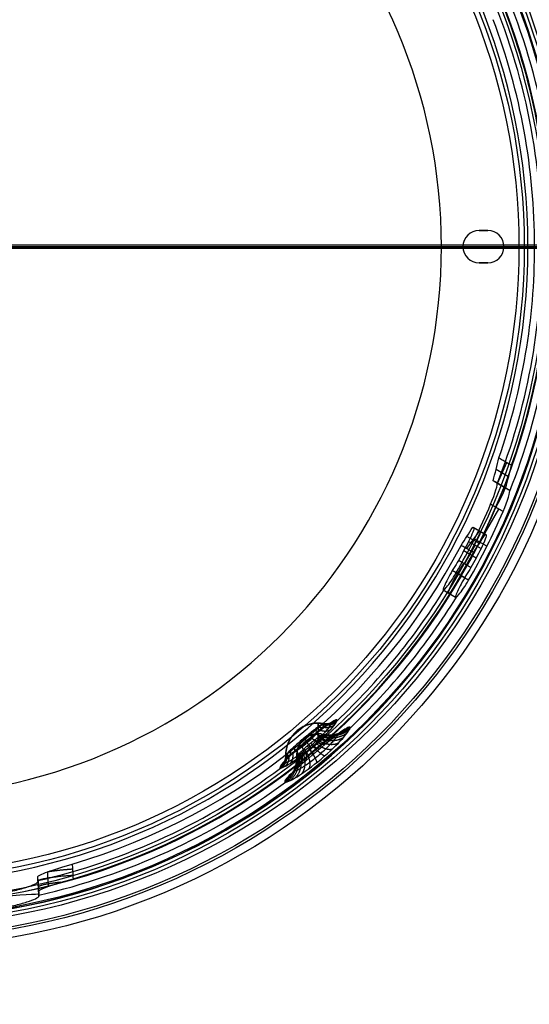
# Model space of a CAD drawing. Header units: millimetres. Extents: x -536 to 535, y -817 to 345.
# Tile 25 of 40: x 18 to 89, y -341 to -205. Entities that reach past the tile are written whole.
import ezdxf

# ---------------------------------------------------------------- set-up
doc = ezdxf.new("R2010")
doc.units = ezdxf.units.MM
doc.header["$MEASUREMENT"] = 0
doc.layers.add('Canopy', color=7, linetype='Continuous', true_color=0x000000)
doc.layers.add('Tyvek Shade', color=7, linetype='Continuous', true_color=0x000000)

msp = doc.modelspace()

# ---------------------------------------------------------------- linework, layer by layer
at = {"layer": 'Canopy'}
for p, q in [((82.95, -233.84, 1423.21), (81.75, -233.84, 1423.21)), ((82.35, -233.84, 1422.21), (82.35, -233.84, 1424.21)), ((76.5, -236.09, 1422.21), (76.5, -236.09, 1424.21)), ((76.5, -236.09, 1424.21), (79.5, -236.09, 1424.21)), ((76.5, -236.09, 1422.21), (79.5, -236.09, 1422.21)), ((79.5, -236.09, 1422.21), (79.5, -236.09, 1424.21)), ((85.2, -236.09, 1424.21), (88.53, -236.09, 1424.21)), ((85.2, -236.09, 1422.21), (88.53, -236.09, 1422.21)), ((85.2, -236.09, 1422.21), (85.2, -236.09, 1424.21)), ((81.75, -238.34, 1423.21), (82.95, -238.34, 1423.21)), ((82.35, -238.34, 1422.21), (82.35, -238.34, 1424.21)), ((84.32, -269.01, 1402.44), (85.61, -266.1, 1399.29)), ((85.85, -268.07, 1400.75), (84.11, -267.06, 1400.96)), ((85.7, -269.8, 1405.28), (83.96, -268.8, 1405.5)), ((85.97, -269.96, 1408.27), (84.23, -268.96, 1408.48)), ((85.1, -269.46, 1408.37), (84.55, -269.14, 1402.41)), ((79.16, -281.79, 1411.28), (84.49, -272.57, 1411.28)), ((82.66, -276.13, 1402.97), (80.93, -275.14, 1403.18)), ((80.02, -278.08, 1399.33), (81.8, -275.64, 1402.32)), ((81.79, -277.36, 1400.72), (80.06, -276.37, 1400.92)), ((81.73, -275.59, 1402.33), (81.86, -275.67, 1403.82)), ((81.2, -277.6, 1405.79), (79.7, -280.19, 1405.79)), ((80.29, -277.07, 1405.9), (82.01, -278.07, 1405.69)), ((82.82, -277.75, 1411.16), (81.09, -276.76, 1411.37)), ((81.32, -279.4, 1405.68), (79.6, -278.4, 1405.89)), ((79.74, -282.13, 1405.18), (78.02, -281.13, 1405.39)), ((78.47, -284.86, 1408.17), (76.75, -283.86, 1408.38)), ((20.41, -324.03, 1407.15), (20.53, -326.06, 1407.15)), ((20.47, -325.06, 1410.21), (20.47, -325.06, 1404.16))]:
    msp.add_line(p, q, dxfattribs=at)
for centre, radius in [((0, -236.09, 1423.91), 97.5), ((0, -236.09, 1413.02), 96.36), ((0, -236.09, 1424.07), 96.01), ((0, -236.09, 1424.23), 94.52), ((0, -236.09, 1390.76), 94.02), ((0, -236.09, 1413.34), 93.37), ((0, -236.09, 1391.07), 91.03), ((0, -236.09, 1383.84), 88.02), ((0, -236.09, 1386.75), 87.28)]:
    msp.add_circle(centre, radius, dxfattribs=at)
for centre, radius, start, end in [((0, -236.09, 1419.21), 93.53, 360, 180), ((0, -236.09, 1418.69), 93.5, 0, 180), ((0, -236.09, 1419.21), 91.53, 360, 180), ((0, -236.09, 1418.9), 91.51, 0, 180), ((0, -236.09, 1424.21), 88.53, 0, 180), ((0, -236.09, 1422.21), 88.53, 0, 180), ((0, -236.09, 1424.21), 76.5, 0, 180), ((0, -236.09, 1422.21), 76.5, 0, 180), ((0, -236.09, 1423.21), 76.5, 0, 180), ((0, -236.09, 1408.95), 92.48, 0, 24.1652), ((0, -236.09, 1409.16), 90.49, 0, 23.9581), ((0, -236.09, 1399.21), 91.45, 360, 20.9407), ((0, -236.09, 1399.42), 89.46, 0, 20.6584), ((81.75, -236.09, 1424.21), 2.25, 90, 270), ((81.75, -236.09, 1422.21), 2.25, 90, 270), ((81.75, -236.09, 1423.21), 2.25, 90, 270), ((82.95, -236.09, 1424.21), 2.25, 270, 90), ((82.95, -236.09, 1422.21), 2.25, 270, 90), ((82.95, -236.09, 1423.21), 2.25, 270, 90), ((0, -236.09, 1419.21), 93.53, 180, 360), ((0, -236.09, 1418.69), 93.5, 180, 0), ((0, -236.09, 1419.21), 91.53, 180, 360), ((0, -236.09, 1418.9), 91.51, 180, 0), ((0, -236.09, 1424.21), 88.53, 180, 0), ((0, -236.09, 1422.21), 88.53, 180, 0), ((0, -236.09, 1422.21), 76.5, 180, 0), ((0, -236.09, 1424.21), 76.5, 180, 0), ((0, -236.09, 1423.21), 76.5, 180, 0), ((0, -236.09, 1409.16), 90.49, 338.6263, 0), ((0, -236.09, 1399.42), 89.46, 340.8345, 0), ((0, -236.09, 1408.95), 92.48, 338.439, 0), ((0, -236.09, 1399.21), 91.45, 340.5937, 360), ((0, -236.09, 1399.42), 89.46, 286.3416, 332.3333), ((0, -236.09, 1399.21), 91.45, 286.0593, 332.2826), ((0, -236.09, 1409.16), 90.49, 313.2417, 328.1666), ((0, -236.09, 1408.95), 92.48, 313.6366, 328.2061), ((59.35, -306.82, 1408.17), 4.5, 79.1095, 180.8905), ((59.35, -306.82, 1408.17), 3, 76.2259, 183.7738), ((0, -236.09, 1409.16), 90.49, 283.0419, 306.7583), ((0, -236.09, 1408.95), 92.48, 282.8348, 306.3634)]:
    msp.add_arc(centre, radius, start, end, dxfattribs=at)
at = {"layer": 'Canopy', "extrusion": (1.80103e-15, 1, -1.22078e-14)}
msp.add_arc((0, 1732.91, -236.09), 357, 255.8485, 269.0209, dxfattribs=at)
at = {"layer": 'Canopy', "extrusion": (1.87266e-15, 1, -1.45433e-14)}
msp.add_arc((0, 1732.91, -236.09), 360, 255.8485, 269.0291, dxfattribs=at)
at = {"layer": 'Canopy', "extrusion": (-3.49829e-15, 1, -2.99762e-16)}
msp.add_arc((-86.06, 1391.59, -236.09), 5, 186, 255.8485, dxfattribs=at)
at = {"layer": 'Canopy', "extrusion": (1.98929e-15, 1, -1.25872e-15)}
msp.add_arc((-86.06, 1391.59, -236.09), 8, 186, 255.8485, dxfattribs=at)
at = {"layer": 'Canopy', "extrusion": (7.22765e-16, 1, -1.05246e-14)}
msp.add_arc((-88.53, 1419.21, -236.09), 5, 90, 180, dxfattribs=at)
at = {"layer": 'Canopy', "extrusion": (1.20461e-15, 1, -1.68506e-14)}
msp.add_arc((-88.53, 1419.21, -236.09), 3, 90, 180, dxfattribs=at)
at = {"layer": 'Canopy', "extrusion": (0.861281, -0.497261, -0.104528)}
for centre, radius, start, end in [((-193.81, 1422.45, 60.3), 3, 360, 90), ((-199.81, 1417.95, 60.92), 2, 0, 90), ((-204.46, 1422.45, 60.92), 3, 90, 303.5573)]:
    msp.add_arc(centre, radius, start, end, dxfattribs=at)
at = {"layer": 'Canopy', "extrusion": (1, 0, 0)}
for radius, start, end in [(4.5, 331.1696, 4.5994), (4.5, 4.5994, 45.0237), (3, 326.011, 4.5973), (3, 4.5973, 50.1749)]:
    msp.add_arc((-306.82, 1408.17, 59.35), radius, start, end, dxfattribs=at)
at = {"layer": 'Canopy', "extrusion": (0, 1, 0)}
for radius, start, end in [(4.5, 354.5791, 3.8649), (4.5, 3.8649, 25.2575), (3, 343.5478, 3.8642), (3, 3.8642, 36.3283)]:
    msp.add_arc((-59.35, 1408.17, -306.82), radius, start, end, dxfattribs=at)
at = {"layer": 'Canopy', "extrusion": (-0.061049, 0.998135, 0)}
msp.add_arc((5.41, 1410.21, -326.72), 6, 90, 180, dxfattribs=at)
at = {"layer": 'Canopy'}
for points, degree in [([(81.75, -233.84, 1424.21), (82.35, -233.84, 1424.21), (82.95, -233.84, 1424.21)], 2), ([(81.75, -233.84, 1422.21), (82.35, -233.84, 1422.21), (82.95, -233.84, 1422.21)], 2), ([(81.75, -233.84, 1422.21), (81.75, -233.84, 1423.21), (81.75, -233.84, 1424.21)], 2), ([(82.95, -233.84, 1424.21), (82.95, -233.84, 1423.21), (82.95, -233.84, 1422.21)], 2), ([(82.95, -238.34, 1424.21), (82.35, -238.34, 1424.21), (81.75, -238.34, 1424.21)], 2), ([(82.95, -238.34, 1422.21), (82.35, -238.34, 1422.21), (81.75, -238.34, 1422.21)], 2), ([(81.75, -238.34, 1424.21), (81.75, -238.34, 1423.21), (81.75, -238.34, 1422.21)], 2), ([(82.95, -238.34, 1422.21), (82.95, -238.34, 1423.21), (82.95, -238.34, 1424.21)], 2), ([(83.68, -268.64, 1402.51), (83.97, -267.59, 1401.48), (84.25, -266.53, 1400.45), (84.51, -265.46, 1399.42)], 3), ([(84.51, -265.46, 1399.42), (84.7, -265.57, 1399.4), (85.09, -265.8, 1399.35), (85.67, -266.13, 1399.28), (86.06, -266.36, 1399.24), (86.26, -266.48, 1399.21)], 3), ([(85.42, -269.65, 1402.3), (85.72, -268.6, 1401.27), (86, -267.54, 1400.24), (86.26, -266.48, 1399.21)], 3), ([(83.35, -271.91, 1411.42), (84, -270.41, 1411.44), (84.38, -269.05, 1410.15), (84.23, -268.96, 1408.48)], 3), ([(85.42, -269.65, 1402.3), (84.55, -269.14, 1402.41), (83.68, -268.64, 1402.51)], 2), ([(84.23, -268.96, 1408.48), (84.14, -268.9, 1407.48), (83.95, -268.8, 1405.49), (83.77, -268.69, 1403.51), (83.68, -268.64, 1402.51)], 3), ([(84.23, -268.96, 1408.48), (85.1, -269.46, 1408.37), (85.97, -269.96, 1408.27)], 2), ([(85.97, -269.96, 1408.27), (85.88, -269.91, 1407.27), (85.7, -269.8, 1405.28), (85.51, -269.7, 1403.29), (85.42, -269.65, 1402.3)], 3), ([(85.09, -272.92, 1411.21), (85.74, -271.41, 1411.23), (86.13, -270.05, 1409.94), (85.97, -269.96, 1408.27)], 3), ([(78.56, -281.45, 1411.36), (80.35, -278.36, 1411.36), (81.94, -275.18, 1411.38), (83.35, -271.91, 1411.42)], 3), ([(85.09, -272.92, 1411.21), (84.22, -272.41, 1411.32), (83.35, -271.91, 1411.42)], 2), ([(80.29, -282.44, 1411.15), (82.07, -279.36, 1411.15), (83.67, -276.18, 1411.17), (85.09, -272.92, 1411.21)], 3), ([(79.23, -277.63, 1399.42), (79.79, -276.79, 1400.42), (80.33, -275.95, 1401.43), (80.86, -275.1, 1402.43)], 3), ([(81, -275.17, 1403.92), (81.1, -275.23, 1405.04), (80.78, -276.11, 1405.9), (80.29, -277.07, 1405.9)], 3), ([(80.86, -275.1, 1402.43), (80.91, -275.12, 1402.93), (80.95, -275.15, 1403.42), (81, -275.17, 1403.92)], 3), ([(80.86, -275.1, 1402.43), (81.73, -275.59, 1402.33), (82.59, -276.09, 1402.22)], 2), ([(82.73, -276.17, 1403.71), (81.86, -275.67, 1403.82), (81, -275.17, 1403.92)], 2), ([(80.96, -278.62, 1399.21), (81.52, -277.79, 1400.21), (82.06, -276.94, 1401.22), (82.59, -276.09, 1402.22)], 3), ([(82.73, -276.17, 1403.71), (82.83, -276.23, 1404.83), (82.51, -277.1, 1405.69), (82.01, -278.07, 1405.69)], 3), ([(82.59, -276.09, 1402.22), (82.64, -276.12, 1402.72), (82.68, -276.15, 1403.21), (82.73, -276.17, 1403.71)], 3), ([(80.29, -277.07, 1405.9), (79.83, -277.96, 1405.89), (79.37, -278.84, 1405.89), (78.88, -279.72, 1405.89)], 3), ([(80.96, -278.62, 1399.21), (80.77, -278.51, 1399.24), (80.38, -278.29, 1399.28), (79.81, -277.96, 1399.35), (79.43, -277.74, 1399.4), (79.23, -277.63, 1399.42)], 3), ([(82.01, -278.07, 1405.69), (81.56, -278.96, 1405.68), (81.09, -279.84, 1405.68), (80.61, -280.71, 1405.68)], 3), ([(80.61, -280.71, 1405.68), (79.74, -280.21, 1405.78), (78.88, -279.72, 1405.89)], 2), ([(78.56, -281.45, 1411.36), (79.43, -281.94, 1411.25), (80.29, -282.44, 1411.15)], 2), ([(56.47, -303.39, 1408.64), (57.5, -302.53, 1408.64), (58.91, -302.16, 1408.57), (60.23, -302.41, 1408.46)], 3), ([(54.86, -306.92, 1408.46), (54.84, -305.58, 1408.57), (55.45, -304.25, 1408.64), (56.47, -303.39, 1408.64)], 3), ([(20.51, -325.74, 1404.09), (20.5, -325.52, 1404.11), (20.47, -325.08, 1404.15), (20.43, -324.43, 1404.22), (20.4, -323.96, 1404.27), (20.39, -323.72, 1404.29)], 3), ([(20.43, -324.35, 1410.21), (20.42, -324.25, 1409.22), (20.41, -324.04, 1407.25), (20.39, -323.83, 1405.28), (20.39, -323.72, 1404.29)], 3), ([(20.43, -324.35, 1410.21), (20.49, -325.37, 1410.21), (20.55, -326.39, 1410.21)], 2), ([(20.51, -325.74, 1404.09), (20.49, -325.44, 1401.28), (22.72, -324.71, 1399.21), (25.3, -323.97, 1399.21)], 3), ([(20.55, -326.39, 1410.21), (20.54, -326.28, 1409.19), (20.53, -326.06, 1407.14), (20.52, -325.85, 1405.1), (20.51, -325.74, 1404.09)], 3)]:
    msp.add_open_spline(points, degree=degree, dxfattribs=at)
for points, knots in [([(78.88, -279.72, 1405.89), (78.43, -280.41, 1405.34), (77.94, -281.26, 1405.26), (77.13, -282.75, 1405.85), (76.81, -283.4, 1406.55), (76.67, -283.99, 1408.4), (76.86, -283.89, 1409.4), (77.59, -283.01, 1410.91), (78.09, -282.27, 1411.36), (78.56, -281.45, 1411.36)], [-1, -1, -1, -1, -0.744182, -0.744182, -0.489815, -0.489815, -0.244863, -0.244863, 0, 0, 0, 0]), ([(80.61, -280.71, 1405.68), (80.16, -281.4, 1405.13), (79.66, -282.25, 1405.05), (78.85, -283.74, 1405.64), (78.53, -284.4, 1406.35), (78.4, -284.99, 1408.19), (78.58, -284.89, 1409.19), (79.31, -284.01, 1410.7), (79.81, -283.26, 1411.15), (80.29, -282.44, 1411.15)], [0, 0, 0, 0, 0.255831, 0.255831, 0.510203, 0.510203, 0.755143, 0.755143, 1, 1, 1, 1]), ([(61.98, -301.9, 1408.39), (61.78, -301.67, 1405.5), (59.91, -303.13, 1403.23), (55.61, -306.74, 1403.23), (53.86, -308.32, 1405.49), (54.05, -308.56, 1408.39)], [0, 0, 0, 0, 0.499522, 0.499522, 1, 1, 1, 1]), ([(54.05, -308.56, 1408.39), (54.14, -308.66, 1409.73), (54.68, -308.44, 1411.06), (56.31, -307.43, 1412.95), (57.41, -306.64, 1413.52), (59.51, -304.88, 1413.52), (60.48, -303.94, 1412.96), (61.76, -302.5, 1411.06), (62.07, -302.01, 1409.73), (61.98, -301.9, 1408.39)], [0, 0, 0, 0, 0.250085, 0.250085, 0.500052, 0.500052, 0.75005, 0.75005, 1, 1, 1, 1]), ([(61.16, -302.37, 1408.4), (61.14, -302.34, 1408.03), (61.02, -302.35, 1407.29), (60.64, -302.55, 1406.26), (60.09, -302.93, 1405.36), (59.39, -303.46, 1404.66), (58.59, -304.11, 1404.22), (57.73, -304.82, 1404.06), (56.88, -305.54, 1404.19), (56.09, -306.23, 1404.62), (55.43, -306.83, 1405.3), (54.94, -307.33, 1406.21), (54.66, -307.68, 1407.26), (54.63, -307.8, 1408.03), (54.65, -307.83, 1408.4)], [0, 0, 0, 0, 0.083622, 0.166888, 0.249773, 0.332213, 0.41445, 0.496666, 0.57893, 0.661523, 0.744291, 0.828374, 0.914445, 1, 1, 1, 1]), ([(54.65, -307.83, 1408.4), (54.68, -307.86, 1408.77), (54.8, -307.87, 1409.51), (55.21, -307.7, 1410.54), (55.8, -307.36, 1411.44), (56.54, -306.88, 1412.13), (57.38, -306.27, 1412.57), (58.24, -305.58, 1412.73), (59.08, -304.84, 1412.59), (59.84, -304.12, 1412.17), (60.46, -303.46, 1411.49), (60.92, -302.92, 1410.6), (61.17, -302.53, 1409.54), (61.19, -302.4, 1408.78), (61.16, -302.37, 1408.4)], [0, 0, 0, 0, 0.0832926, 0.1665676, 0.2495566, 0.332131, 0.4143553, 0.4964276, 0.578644, 0.6613336, 0.7441983, 0.8283185, 0.9144131, 1, 1, 1, 1]), ([(60.23, -302.41, 1408.46), (60.21, -302.39, 1408.16), (60.11, -302.39, 1407.54), (59.79, -302.56, 1406.67), (59.33, -302.88, 1405.92), (58.75, -303.32, 1405.35), (58.09, -303.85, 1404.98), (57.39, -304.43, 1404.85), (56.7, -305.02, 1404.96), (56.05, -305.58, 1405.31), (55.51, -306.09, 1405.88), (55.1, -306.5, 1406.63), (54.86, -306.79, 1407.51), (54.84, -306.89, 1408.15), (54.86, -306.92, 1408.46)], [0, 0, 0, 0, 0.083622, 0.166888, 0.249773, 0.332213, 0.41445, 0.496666, 0.57893, 0.661523, 0.744291, 0.828374, 0.914445, 1, 1, 1, 1]), ([(54.86, -306.92, 1408.46), (54.88, -306.94, 1408.77), (54.98, -306.94, 1409.39), (55.32, -306.8, 1410.25), (55.82, -306.53, 1410.99), (56.43, -306.13, 1411.56), (57.11, -305.63, 1411.93), (57.82, -305.06, 1412.06), (58.51, -304.46, 1411.95), (59.13, -303.87, 1411.6), (59.64, -303.32, 1411.04), (60.02, -302.87, 1410.3), (60.23, -302.55, 1409.42), (60.25, -302.44, 1408.78), (60.23, -302.41, 1408.46)], [0, 0, 0, 0, 0.083293, 0.166568, 0.249557, 0.332131, 0.414355, 0.496428, 0.578644, 0.661334, 0.744198, 0.828319, 0.914413, 1, 1, 1, 1]), ([(63.8, -302.92, 1408.18), (63.58, -302.65, 1404.89), (61.41, -304.38, 1402.4), (56.58, -308.43, 1402.41), (54.51, -310.26, 1404.88), (54.74, -310.53, 1408.18)], [0, 0, 0, 0, 0.499655, 0.499655, 1, 1, 1, 1]), ([(54.74, -310.53, 1408.18), (54.96, -310.79, 1411.44), (57.35, -309.37, 1413.92), (62.21, -305.29, 1413.92), (64.02, -303.18, 1411.44), (63.8, -302.92, 1408.18)], [0, 0, 0, 0, 0.499604, 0.499604, 1, 1, 1, 1]), ([(62.07, -303.89, 1408.22), (62.04, -303.87, 1407.91), (61.95, -303.87, 1407.29), (61.65, -304.02, 1406.41), (61.22, -304.32, 1405.62), (60.65, -304.74, 1404.97), (59.99, -305.27, 1404.5), (59.25, -305.87, 1404.25), (58.5, -306.51, 1404.24), (57.77, -307.13, 1404.47), (57.13, -307.7, 1404.92), (56.6, -308.19, 1405.56), (56.21, -308.58, 1406.35), (56, -308.86, 1407.25), (55.97, -308.96, 1407.9), (56, -308.99, 1408.22)], [0, 0, 0, 0, 0.077023, 0.152683, 0.228566, 0.304795, 0.381446, 0.458447, 0.535528, 0.612335, 0.688838, 0.764669, 0.841124, 0.920229, 1, 1, 1, 1]), ([(56, -308.99, 1408.22), (56.02, -309.01, 1408.53), (56.12, -309.02, 1409.15), (56.44, -308.89, 1410.03), (56.91, -308.64, 1410.81), (57.52, -308.26, 1411.46), (58.22, -307.77, 1411.92), (58.97, -307.19, 1412.17), (59.73, -306.56, 1412.18), (60.43, -305.92, 1411.95), (61.04, -305.31, 1411.5), (61.53, -304.78, 1410.87), (61.88, -304.34, 1410.09), (62.07, -304.03, 1409.19), (62.09, -303.92, 1408.54), (62.07, -303.89, 1408.22)], [0, 0, 0, 0, 0.0769728, 0.1525788, 0.2285608, 0.3049765, 0.3816944, 0.458554, 0.5354392, 0.6121777, 0.6887127, 0.7645462, 0.8409577, 0.9201014, 1, 1, 1, 1]), ([(60.08, -303.91, 1408.35), (60.07, -303.9, 1408.16), (60.01, -303.9, 1407.76), (59.82, -304, 1407.2), (59.54, -304.18, 1406.71), (59.2, -304.44, 1406.31), (58.79, -304.76, 1406.03), (58.35, -305.13, 1405.88), (57.89, -305.51, 1405.87), (57.46, -305.88, 1406.01), (57.07, -306.23, 1406.28), (56.74, -306.53, 1406.67), (56.5, -306.78, 1407.17), (56.36, -306.95, 1407.74), (56.35, -307.02, 1408.15), (56.36, -307.03, 1408.35)], [0, 0, 0, 0, 0.077023, 0.152683, 0.228566, 0.304795, 0.381446, 0.458447, 0.535528, 0.612335, 0.688838, 0.764669, 0.841124, 0.920229, 1, 1, 1, 1]), ([(56.36, -307.03, 1408.35), (56.37, -307.05, 1408.55), (56.44, -307.05, 1408.95), (56.64, -306.97, 1409.5), (56.94, -306.82, 1409.99), (57.31, -306.58, 1410.39), (57.74, -306.28, 1410.67), (58.19, -305.94, 1410.82), (58.65, -305.56, 1410.82), (59.07, -305.17, 1410.68), (59.44, -304.8, 1410.41), (59.74, -304.47, 1410.03), (59.96, -304.2, 1409.54), (60.08, -304, 1408.97), (60.09, -303.93, 1408.56), (60.08, -303.91, 1408.35)], [0, 0, 0, 0, 0.076973, 0.152579, 0.228561, 0.304976, 0.381694, 0.458554, 0.535439, 0.612178, 0.688713, 0.764546, 0.840958, 0.920101, 1, 1, 1, 1]), ([(60.08, -303.91, 1408.35), (59.62, -303.8, 1408.39), (59.14, -303.8, 1408.43), (58.22, -304.01, 1408.47), (57.79, -304.23, 1408.48), (57.43, -304.53, 1408.48)], [-2.826934, -2.826934, -2.826934, -2.826934, -1.413632, -1.413632, 0, 0, 0, 0]), ([(57.43, -304.53, 1408.48), (57.07, -304.83, 1408.48), (56.78, -305.22, 1408.47), (56.41, -306.09, 1408.43), (56.33, -306.56, 1408.39), (56.36, -307.03, 1408.35)], [0, 0, 0, 0, 1.413632, 1.413632, 2.826934, 2.826934, 2.826934, 2.826934]), ([(20.39, -323.72, 1404.29), (20.38, -323.58, 1402.94), (20.93, -323.32, 1401.7), (22.65, -322.7, 1399.96), (23.86, -322.32, 1399.42), (25.17, -321.94, 1399.42)], [-1, -1, -1, -1, -0.50086, -0.50086, 0, 0, 0, 0]), ([(21.9, -325.04, 1400.64), (21.89, -324.92, 1400.65), (21.86, -324.54, 1400.69), (21.82, -323.87, 1400.76), (21.79, -323.31, 1400.81), (21.77, -323.02, 1400.84), (21.77, -323.02, 1400.84)], [0.260593, 0.260593, 0.260593, 0.260593, 0.600264, 1.415094, 2.283754, 2.294021, 2.294021, 2.294021, 2.294021]), ([(25.17, -321.94, 1399.42), (25.19, -322.18, 1399.4), (25.22, -322.71, 1399.34), (25.26, -323.39, 1399.27), (25.29, -323.82, 1399.23), (25.3, -323.97, 1399.21)], [-1, -1, -1, -1, -0.643912, -0.220095, 0, 0, 0, 0]), ([(14.53, -326.15, 1416.21), (15.45, -326, 1416.21), (16.24, -325.84, 1416.01), (17.64, -325.51, 1415.38), (18.23, -325.34, 1414.95), (19.24, -325.02, 1413.92), (19.65, -324.86, 1413.31), (20.25, -324.58, 1411.91), (20.43, -324.45, 1411.12), (20.43, -324.35, 1410.21)], [-1, -1, -1, -1, -0.749451, -0.749451, -0.499893, -0.499893, -0.250371, -0.250371, 0, 0, 0, 0]), ([(14.65, -328.17, 1416.21), (15.57, -328.02, 1416.21), (16.36, -327.86, 1416.01), (17.76, -327.53, 1415.38), (18.36, -327.37, 1414.95), (19.37, -327.05, 1413.91), (19.78, -326.89, 1413.31), (20.37, -326.61, 1411.9), (20.56, -326.48, 1411.12), (20.55, -326.39, 1410.21)], [0, 0, 0, 0, 0.250544, 0.250544, 0.500137, 0.500137, 0.749643, 0.749643, 1, 1, 1, 1])]:
    msp.add_open_spline(points, degree=3, knots=knots, dxfattribs=at)
for points, weights in [([(61.3, -302.17, 1405.82), (60.91, -302.58, 1406.14), (60.35, -302.73, 1406.45), (59.77, -302.59, 1406.69)], [1.05662515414, 0.980500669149, 0.981130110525, 1.05851347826]), ([(61.76, -301.92, 1407.06), (61.31, -302.36, 1407.22), (60.7, -302.55, 1407.39), (60.08, -302.42, 1407.54)], [1.05797929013, 0.980495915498, 0.980673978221, 1.0585134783]), ([(61.94, -302.14, 1409.74), (61.46, -302.56, 1409.57), (60.84, -302.72, 1409.45), (60.2, -302.57, 1409.4)], [1.05797467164, 0.980495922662, 0.980675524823, 1.05851347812]), ([(60.23, -302.41, 1408.46), (60.87, -302.54, 1408.41), (61.5, -302.35, 1408.38), (61.98, -301.9, 1408.39)], [1.05851342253, 0.980495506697, 0.980495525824, 1.05851347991]), ([(58.83, -304.05, 1403.41), (58.74, -304.21, 1404.03), (58.47, -304.14, 1404.6), (58.09, -303.86, 1405.02)], [1.05190914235, 0.980561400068, 0.982762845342, 1.05851347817]), ([(59.79, -303.27, 1403.94), (59.58, -303.54, 1404.48), (59.2, -303.56, 1405), (58.74, -303.34, 1405.38)], [1.05319068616, 0.980537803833, 0.982312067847, 1.0585134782]), ([(60.33, -304.05, 1412.87), (60.05, -304.22, 1412.31), (59.61, -304.16, 1411.85), (59.11, -303.87, 1411.57)], [1.05302959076, 0.98054046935, 0.982368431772, 1.05851347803]), ([(60.63, -302.63, 1404.76), (60.32, -302.98, 1405.2), (59.84, -303.08, 1405.63), (59.31, -302.9, 1405.95)], [1.05488913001, 0.980514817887, 0.98172293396, 1.05851347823]), ([(62.48, -303.61, 1404.39), (61.77, -304.4, 1405.27), (60.7, -304.61, 1406.12), (59.53, -304.19, 1406.73)], [1.06233460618, 0.978009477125, 0.979239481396, 1.066024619]), ([(61.08, -303.27, 1412.07), (60.71, -303.54, 1411.61), (60.18, -303.56, 1411.23), (59.62, -303.34, 1411.02)], [1.05477412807, 0.98051608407, 0.981762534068, 1.05851347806]), ([(63.14, -303.16, 1405.52), (62.28, -304.06, 1406.14), (61.07, -304.37, 1406.76), (59.8, -304.01, 1407.21)], [1.06421913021, 0.977995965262, 0.97859779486, 1.06602461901]), ([(63.46, -303.64, 1410.93), (62.52, -304.43, 1410.28), (61.25, -304.63, 1409.77), (59.94, -304.21, 1409.53)], [1.06399088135, 0.977997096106, 0.978675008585, 1.06602461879]), ([(61.63, -302.61, 1411.01), (61.19, -302.97, 1410.68), (60.6, -303.07, 1410.42), (59.99, -302.9, 1410.28)], [1.05660419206, 0.980500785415, 0.981137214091, 1.05851347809]), ([(63.58, -302.93, 1406.8), (62.62, -303.89, 1407.12), (61.31, -304.25, 1407.47), (59.99, -303.91, 1407.76)], [1.06554135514, 0.977992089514, 0.978153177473, 1.06602461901]), ([(63.76, -303.16, 1409.61), (62.76, -304.07, 1409.26), (61.41, -304.38, 1409.03), (60.07, -304.01, 1408.97)], [1.06537971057, 0.977992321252, 0.978207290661, 1.0660246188]), ([(63.8, -302.92, 1408.18), (62.79, -303.89, 1408.17), (61.44, -304.25, 1408.23), (60.08, -303.91, 1408.35)], [1.06602462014, 0.977991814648, 0.977991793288, 1.06602455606]), ([(56.79, -305.76, 1403.39), (56.96, -305.7, 1404), (56.93, -305.44, 1404.58), (56.71, -305.01, 1405)], [1.05184936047, 0.980562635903, 0.982784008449, 1.05851347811]), ([(57.81, -304.89, 1403.23), (57.84, -304.95, 1403.86), (57.7, -304.78, 1404.46), (57.39, -304.43, 1404.89)], [1.05139939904, 0.980572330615, 0.982943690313, 1.05851347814]), ([(58.41, -305.79, 1413.52), (58.38, -305.74, 1412.88), (58.16, -305.47, 1412.35), (57.82, -305.05, 1412.02)], [1.05139949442, 0.98057232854, 0.982943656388, 1.05851347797]), ([(59.59, -305.91, 1402.45), (59.55, -306.13, 1403.79), (59.09, -305.85, 1405.03), (58.35, -305.13, 1405.9)], [1.0576723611, 0.978085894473, 0.980869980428, 1.06602461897]), ([(59.42, -304.92, 1413.36), (59.25, -304.97, 1412.74), (58.92, -304.81, 1412.22), (58.5, -304.46, 1411.91)], [1.05183235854, 0.98056298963, 0.98279002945, 1.058513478]), ([(60.66, -305.03, 1402.8), (60.37, -305.46, 1404.06), (59.69, -305.37, 1405.23), (58.79, -304.77, 1406.05)], [1.05864232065, 0.978064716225, 0.980525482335, 1.06602461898]), ([(61.31, -305.97, 1413.57), (60.86, -306.18, 1412.3), (60.05, -305.89, 1411.25), (59.06, -305.17, 1410.66)], [1.05850458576, 0.97806754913, 0.980574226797, 1.06602461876]), ([(61.64, -304.25, 1403.46), (61.12, -304.87, 1404.56), (60.23, -304.95, 1405.6), (59.19, -304.45, 1406.33)], [1.06032384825, 0.978034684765, 0.979934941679, 1.06602461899]), ([(62.21, -305.08, 1412.94), (61.56, -305.51, 1411.82), (60.55, -305.41, 1410.9), (59.43, -304.81, 1410.39)], [1.06010308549, 0.97803815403, 0.980011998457, 1.06602461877]), ([(62.94, -304.29, 1412.05), (62.12, -304.91, 1411.13), (60.95, -304.98, 1410.39), (59.73, -304.48, 1410.01)], [1.06206600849, 0.978012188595, 0.97933172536, 1.06602461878]), ([(54.46, -307.91, 1405.75), (54.93, -307.59, 1406.08), (55.17, -307.08, 1406.4), (55.13, -306.47, 1406.64)], [1.05666734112, 0.980500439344, 0.981115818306, 1.05851347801]), ([(55.05, -307.31, 1404.69), (55.45, -307.07, 1405.14), (55.62, -306.62, 1405.58), (55.53, -306.07, 1405.9)], [1.05483575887, 0.980515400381, 0.98174130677, 1.05851347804]), ([(55.49, -307.94, 1412), (55.83, -307.62, 1411.55), (55.95, -307.1, 1411.18), (55.84, -306.51, 1410.97)], [1.05486454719, 0.980515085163, 0.98173139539, 1.05851347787]), ([(55.71, -309.29, 1404.29), (56.59, -308.74, 1405.2), (56.97, -307.73, 1406.07), (56.76, -306.52, 1406.69)], [1.06215316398, 0.978011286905, 0.979301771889, 1.06602461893]), ([(55.85, -306.58, 1403.89), (56.14, -306.43, 1404.44), (56.22, -306.06, 1404.96), (56.07, -305.57, 1405.35)], [1.05307113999, 0.980539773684, 0.982353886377, 1.05851347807]), ([(56.38, -307.35, 1412.81), (56.6, -307.1, 1412.27), (56.62, -306.66, 1411.8), (56.44, -306.11, 1411.53)], [1.05317757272, 0.980538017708, 0.982316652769, 1.0585134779]), ([(56.49, -308.56, 1403.4), (57.18, -308.18, 1404.51), (57.39, -307.33, 1405.57), (57.08, -306.22, 1406.3)], [1.06016441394, 0.978037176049, 0.979990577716, 1.06602461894]), ([(57.06, -309.39, 1412.88), (57.62, -308.81, 1411.77), (57.71, -307.79, 1410.86), (57.32, -306.57, 1410.37)], [1.06025834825, 0.978035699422, 0.979957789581, 1.06602461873]), ([(57.38, -306.62, 1413.33), (57.47, -306.46, 1412.72), (57.38, -306.1, 1412.2), (57.12, -305.61, 1411.89)], [1.05190786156, 0.980561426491, 0.982763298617, 1.05851347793]), ([(57.44, -307.73, 1402.76), (57.9, -307.53, 1404.03), (57.91, -306.86, 1405.21), (57.46, -305.88, 1406.03)], [1.0585320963, 0.978066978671, 0.980564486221, 1.06602461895]), ([(58.09, -308.66, 1413.53), (58.4, -308.25, 1412.27), (58.27, -307.38, 1411.23), (57.74, -306.28, 1410.65)], [1.05861040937, 0.978065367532, 0.980536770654, 1.06602461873]), ([(58.5, -306.83, 1402.44), (58.71, -306.84, 1403.78), (58.49, -306.36, 1405.03), (57.9, -305.51, 1405.89)], [1.05763439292, 0.978086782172, 0.980883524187, 1.06602461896]), ([(59.18, -307.82, 1413.87), (59.23, -307.6, 1412.54), (58.87, -306.91, 1411.42), (58.19, -305.93, 1410.79)], [1.05766862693, 0.978085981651, 0.980871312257, 1.06602461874]), ([(60.28, -306.9, 1413.88), (60.07, -306.89, 1412.55), (59.48, -306.41, 1411.43), (58.64, -305.56, 1410.8)], [1.0576322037, 0.978086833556, 0.980884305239, 1.06602461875]), ([(54.05, -308.56, 1408.39), (54.58, -308.16, 1408.38), (54.87, -307.57, 1408.41), (54.86, -306.92, 1408.46)], [1.05851348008, 0.980495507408, 0.98049550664, 1.05851347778]), ([(54.11, -308.34, 1407.03), (54.63, -307.97, 1407.19), (54.91, -307.41, 1407.37), (54.89, -306.77, 1407.52)], [1.05801514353, 0.98049586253, 0.980661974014, 1.05851347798]), ([(54.28, -308.56, 1409.71), (54.78, -308.16, 1409.54), (55.04, -307.57, 1409.42), (55.02, -306.92, 1409.38)], [1.0579524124, 0.980495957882, 0.980682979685, 1.05851347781]), ([(56.36, -307.03, 1408.35), (56.45, -308.43, 1408.23), (55.86, -309.7, 1408.17), (54.74, -310.53, 1408.18)], [1.06602461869, 0.977991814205, 0.977991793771, 1.06602455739]), ([(54.77, -308.35, 1410.94), (55.21, -307.98, 1410.62), (55.41, -307.42, 1410.37), (55.35, -306.78, 1410.23)], [1.05659366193, 0.980500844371, 0.981140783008, 1.05851347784]), ([(54.79, -310.3, 1406.75), (55.9, -309.52, 1407.08), (56.48, -308.3, 1407.44), (56.38, -306.94, 1407.74)], [1.06543611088, 0.977992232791, 0.978188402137, 1.06602461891]), ([(54.97, -310.53, 1409.56), (56.04, -309.7, 1409.22), (56.58, -308.43, 1409), (56.46, -307.04, 1408.94)], [1.06549214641, 0.977992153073, 0.978169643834, 1.0660246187]), ([(55.13, -309.87, 1405.42), (56.16, -309.19, 1406.07), (56.66, -308.06, 1406.7), (56.52, -306.76, 1407.17)], [1.06407995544, 0.97799663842, 0.978644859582, 1.06602461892]), ([(55.45, -310.34, 1410.83), (56.4, -309.55, 1410.2), (56.84, -308.32, 1409.71), (56.66, -306.96, 1409.49)], [1.06413746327, 0.977996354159, 0.978625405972, 1.06602461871]), ([(56.16, -309.96, 1411.96), (56.94, -309.25, 1411.06), (57.22, -308.11, 1410.34), (56.95, -306.8, 1409.97)], [1.06224953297, 0.978010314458, 0.979268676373, 1.06602461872]), ([(25.22, -322.66, 1399.35), (23.91, -322.75, 1399.38), (22.66, -322.88, 1399.9), (21.72, -323.04, 1400.9)], [1.16616872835, 1.05329768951, 0.997927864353, 1.00005925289]), ([(25.27, -323.52, 1399.26), (22.4, -323.71, 1399.32), (20.41, -324.04, 1401.37), (20.43, -324.33, 1404.23)], [1.16616872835, 0.944664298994, 0.944610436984, 1.16600714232]), ([(23.6, -324.47, 1399.52), (21.6, -324.68, 1400.31), (20.46, -324.93, 1402.08), (20.47, -325.14, 1404.15)], [1.0454813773, 0.957216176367, 0.997422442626, 1.16610017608])]:
    msp.add_rational_spline(points, weights, degree=3, dxfattribs=at)
at = {"layer": 'Tyvek Shade'}
for p, q in [((-535, -236.09, -433.09), (535, -236.09, -433.09)), ((-533.8, -236.09, -432.64), (533.79, -236.09, -432.64))]:
    msp.add_line(p, q, dxfattribs=at)
at = {"layer": 'Tyvek Shade', "extrusion": (0, 1, 0)}
for centre, radius, start, end in [((0, -1048.65, -235.85), 815.11, 90.91383, 130.90999), ((0, -1048.65, -236.28), 815.56, 90.91333, 130.99468)]:
    msp.add_arc(centre, radius, start, end, dxfattribs=at)
at = {"layer": 'Tyvek Shade'}
for points, knots in [([(535, -236.09, -433.09), (535, -297.88, -433.09), (528.13, -359.32, -426.91), (499.7, -476.48, -403.84), (478.1, -532.18, -386.93), (417.29, -633.07, -346.98), (378.41, -676.87, -324.45), (286.91, -746.64, -283.58), (233.99, -773.12, -265.11), (118.49, -808.06, -239.61), (56.67, -816.55, -232.72), (-66.68, -815.58, -233.48), (-128.25, -806.14, -241.11), (-243.06, -769.14, -267.89), (-295.31, -741.64, -286.83), (-385.14, -670.07, -328.06), (-423, -625.58, -350.45), (-482.21, -523.04, -389.95), (-502.93, -466.62, -406.39), (-529.66, -348.77, -428.25), (-535.7, -287.35, -433.69), (-534.19, -164.79, -432.38), (-526.64, -103.66, -425.62), (-496.68, 12.93, -401.49), (-474.25, 68.4, -384.1), (-411.52, 168.14, -343.54), (-371.59, 211.28, -320.89), (-278.47, 279.25, -280.42), (-224.89, 304.72, -262.44), (-108.73, 337.65, -238.22), (-46.71, 345.18, -232.1), (76.55, 342.29, -234.35), (137.81, 331.91, -242.7), (194.42, 312.55, -256.6)], [0, 0, 0, 0, 0.062459, 0.062459, 0.124919, 0.124919, 0.187703, 0.187703, 0.250488, 0.250488, 0.312396, 0.312396, 0.374304, 0.374304, 0.437133, 0.437133, 0.499961, 0.499961, 0.562765, 0.562765, 0.625569, 0.625569, 0.688406, 0.688406, 0.751243, 0.751243, 0.813854, 0.813854, 0.876466, 0.876466, 0.938233, 0.938233, 1, 1, 1, 1]), ([(193.91, 311.3, -256.94), (137.43, 330.63, -243.11), (76.33, 341, -234.79), (-46.63, 343.87, -232.55), (-108.49, 336.35, -238.65), (-224.37, 303.46, -262.77), (-277.82, 278.03, -280.68), (-370.71, 210.2, -320.95), (-410.55, 167.16, -343.5), (-473.15, 67.63, -383.87), (-495.55, 12.3, -401.19), (-525.45, -104.01, -425.21), (-532.99, -164.99, -431.94), (-534.49, -287.24, -433.24), (-528.46, -348.52, -427.82), (-501.77, -466.08, -406.05), (-481.08, -522.36, -389.69), (-421.98, -624.67, -350.37), (-384.21, -669.04, -328.08), (-294.58, -740.46, -287.03), (-242.46, -767.91, -268.18), (-127.92, -804.85, -241.53), (-66.5, -814.28, -233.93), (56.54, -815.24, -233.18), (118.2, -806.77, -240.03), (233.43, -771.87, -265.42), (286.23, -745.44, -283.81), (377.5, -675.82, -324.5), (416.29, -632.13, -346.91), (476.99, -531.47, -386.69), (498.55, -475.89, -403.52), (526.93, -359.01, -426.49), (533.79, -297.71, -432.64), (533.79, -236.09, -432.64)], [-1, -1, -1, -1, -0.93823, -0.93823, -0.876461, -0.876461, -0.813844, -0.813844, -0.751226, -0.751226, -0.688398, -0.688398, -0.62557, -0.62557, -0.562773, -0.562773, -0.499976, -0.499976, -0.437145, -0.437145, -0.374313, -0.374313, -0.312403, -0.312403, -0.250492, -0.250492, -0.187697, -0.187697, -0.124901, -0.124901, -0.06245, -0.06245, 0, 0, 0, 0])]:
    msp.add_open_spline(points, degree=3, knots=knots, dxfattribs=at)

doc.saveas('drawing.dxf')
